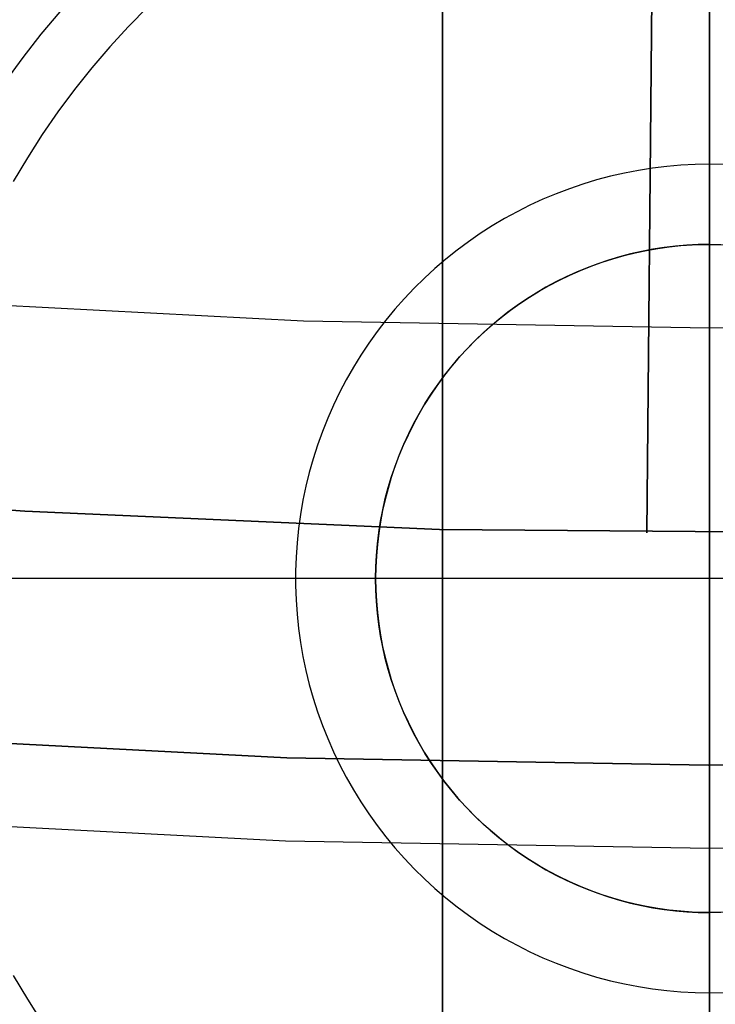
# Model space of a CAD drawing. Header units: millimetres. Extents: x 8929 to 10091, y -2708 to -1691.
# Tile 72 of 196: x 9507.39 to 9510, y -2104.71 to -2101.02. Entities that reach past the tile are written whole.
import ezdxf

# ---------------------------------------------------------------- set-up
doc = ezdxf.new("R2010")
doc.units = ezdxf.units.MM
for name, color, linetype in [('1', 7, 'Continuous'), ('COLOR EXT', 7, 'Continuous'), ('luz', 7, 'Continuous')]:
    doc.layers.add(name, color=color, linetype=linetype)

msp = doc.modelspace()

# ---------------------------------------------------------------- linework, layer by layer
at = {"layer": '1', "color": 7, "true_color": 0xf4f4f4}
for p, q in [((9509.9636, -2077.9423, 206.5665), (9509.7416, -2102.9414, 206.5665)), ((9509.7416, -2102.9414, 208.3851), (9509.9636, -2077.9423, 208.3851)), ((9507.4129, -2102.8604, 206.5665), (9505.8642, -2102.7394, 206.5665)), ((9505.8642, -2102.7394, 208.3851), (9507.4129, -2102.8604, 208.3851)), ((9507.4129, -2102.8604, 207.4758), (9505.8642, -2102.7394, 207.4758)), ((9508.9649, -2102.9278, 206.5665), (9507.4129, -2102.8604, 206.5665)), ((9507.4129, -2102.8604, 208.3851), (9508.9649, -2102.9278, 208.3851)), ((9508.9649, -2102.9278, 207.4758), (9507.4129, -2102.8604, 207.4758)), ((9510.5183, -2102.9416, 206.5665), (9508.9649, -2102.9278, 206.5665)), ((9508.9649, -2102.9278, 208.3851), (9510.5183, -2102.9416, 208.3851)), ((9510.5183, -2102.9416, 207.4758), (9508.9649, -2102.9278, 207.4758)), ((9509.7416, -2102.9414, 208.3851), (9509.7416, -2102.9414, 206.5665))]:
    msp.add_line(p, q, dxfattribs=at)
at = {"layer": '1', "color": 7, "true_color": 0xffffff}
for p, q in [((9506.8184, -2103.701, 206.5665), (9508.3939, -2103.7832, 206.5665)), ((9508.3939, -2103.7832, 208.3851), (9506.8184, -2103.701, 208.3851)), ((9506.8184, -2103.701, 207.4758), (9508.3939, -2103.7832, 207.4758)), ((9508.3939, -2103.7832, 206.5665), (9509.9713, -2103.8107, 206.5665)), ((9509.9713, -2103.8107, 208.3851), (9508.3939, -2103.7832, 208.3851)), ((9508.3939, -2103.7832, 207.4758), (9509.9713, -2103.8107, 207.4758)), ((9509.9713, -2103.8107, 206.5665), (9511.5487, -2103.7835, 206.5665)), ((9511.5487, -2103.7835, 208.3851), (9509.9713, -2103.8107, 208.3851)), ((9509.9713, -2103.8107, 207.4758), (9511.5487, -2103.7835, 207.4758)), ((9509.9713, -2103.8107, 206.5665), (9509.9713, -2103.8107, 208.3851))]:
    msp.add_line(p, q, dxfattribs=at)
at = {"layer": 'COLOR EXT', "color": 30, "true_color": 0xff8d00}
for p, q in [((9508.976, -2131.1139, 21.6035), (9508.976, -2093.0974, 21.6035)), ((9508.976, -2093.0974, 25.6035), (9508.976, -2131.1139, 25.6035)), ((9508.976, -2131.1139, 23.6035), (9508.976, -2093.0974, 23.6035)), ((9509.976, -2131.1207, 25.6035), (9509.976, -2093.1117, 25.6035)), ((9509.976, -2101.5617, 6.5035), (9509.976, -2100.1117, 6.5035)), ((9507.8731, -2100.9721, 6.5035), (9507.8005, -2101.046, 6.5035)), ((9507.5439, -2100.9909, 19.5035), (9507.473, -2101.0751, 19.5035)), ((9507.8005, -2101.046, 6.5035), (9507.7305, -2101.1223, 6.5035)), ((9507.473, -2101.0751, 19.5035), (9507.4049, -2101.1617, 19.5035)), ((9507.7305, -2101.1223, 6.5035), (9507.6631, -2101.201, 6.5035)), ((9507.4049, -2101.1617, 19.5035), (9507.3399, -2101.2506, 19.5035)), ((9507.6631, -2101.201, 6.5035), (9507.5986, -2101.282, 6.5035)), ((9507.5986, -2101.282, 6.5035), (9507.5368, -2101.3651, 6.5035)), ((9507.5368, -2101.3651, 6.5035), (9507.478, -2101.4504, 6.5035)), ((9507.478, -2101.4504, 6.5035), (9507.4222, -2101.5376, 6.5035)), ((9507.4222, -2101.5376, 6.5035), (9507.3693, -2101.6267, 6.5035)), ((9509.8691, -2101.5654, 6.5035), (9509.8158, -2101.57, 6.5035)), ((9509.9225, -2101.5626, 6.5035), (9509.8691, -2101.5654, 6.5035)), ((9509.976, -2101.5617, 6.5035), (9509.9225, -2101.5626, 6.5035)), ((9509.976, -2101.5617, 6.5035), (9509.976, -2101.8617, 6.8035)), ((9510.0295, -2101.5626, 6.5035), (9509.976, -2101.5617, 6.5035)), ((9509.6572, -2101.5948, 6.5035), (9509.6051, -2101.6067, 6.5035)), ((9509.7098, -2101.5847, 6.5035), (9509.6572, -2101.5948, 6.5035)), ((9509.7626, -2101.5764, 6.5035), (9509.7098, -2101.5847, 6.5035)), ((9509.8158, -2101.57, 6.5035), (9509.7626, -2101.5764, 6.5035)), ((9509.5021, -2101.6359, 6.5035), (9509.4515, -2101.6531, 6.5035)), ((9509.5533, -2101.6204, 6.5035), (9509.5021, -2101.6359, 6.5035)), ((9509.6051, -2101.6067, 6.5035), (9509.5533, -2101.6204, 6.5035)), ((9509.4014, -2101.6721, 6.5035), (9509.3521, -2101.6928, 6.5035)), ((9509.4515, -2101.6531, 6.5035), (9509.4014, -2101.6721, 6.5035)), ((9509.3035, -2101.7152, 6.5035), (9509.2557, -2101.7392, 6.5035)), ((9509.3521, -2101.6928, 6.5035), (9509.3035, -2101.7152, 6.5035)), ((9509.2557, -2101.7392, 6.5035), (9509.2087, -2101.7649, 6.5035)), ((9509.2087, -2101.7649, 6.5035), (9509.1627, -2101.7922, 6.5035)), ((9509.1177, -2101.8211, 6.5035), (9509.0736, -2101.8515, 6.5035)), ((9509.1627, -2101.7922, 6.5035), (9509.1177, -2101.8211, 6.5035)), ((9509.0736, -2101.8515, 6.5035), (9509.0307, -2101.8834, 6.5035)), ((9509.8683, -2101.8663, 12.5035), (9509.9113, -2101.8634, 12.5035)), ((9509.8683, -2101.8663, 9.6535), (9509.9113, -2101.8634, 9.6535)), ((9509.9333, -2101.8624, 6.8035), (9509.8907, -2101.8646, 6.8035)), ((9509.9113, -2101.8634, 12.5035), (9509.9544, -2101.8619, 12.5035)), ((9509.9113, -2101.8634, 9.6535), (9509.9544, -2101.8619, 9.6535)), ((9509.976, -2101.8617, 6.8035), (9509.9333, -2101.8624, 6.8035)), ((9509.9544, -2101.8619, 12.5035), (9509.9976, -2101.8619, 12.5035)), ((9509.9544, -2101.8619, 9.6535), (9509.9976, -2101.8619, 9.6535)), ((9509.976, -2101.8617, 6.8035), (9510.0187, -2101.8624, 6.8035)), ((9509.976, -2101.8617, 12.5035), (9509.976, -2101.8617, 6.8035)), ((9509.976, -2104.3617, 12.5035), (9509.976, -2101.8617, 12.5035)), ((9509.9976, -2101.8619, 9.6535), (9510.0407, -2101.8634, 9.6535)), ((9509.0307, -2101.8834, 6.5035), (9508.9888, -2101.9167, 6.5035)), ((9509.68, -2101.8972, 6.8035), (9509.6388, -2101.908, 6.8035)), ((9509.656, -2101.9034, 12.5035), (9509.6979, -2101.893, 12.5035)), ((9509.656, -2101.9034, 9.6535), (9509.6979, -2101.893, 9.6535)), ((9509.7217, -2101.8878, 6.8035), (9509.68, -2101.8972, 6.8035)), ((9509.6979, -2101.893, 12.5035), (9509.7401, -2101.8842, 12.5035)), ((9509.6979, -2101.893, 9.6535), (9509.7401, -2101.8842, 9.6535)), ((9509.7636, -2101.8799, 6.8035), (9509.7217, -2101.8878, 6.8035)), ((9509.7401, -2101.8842, 12.5035), (9509.7826, -2101.8767, 12.5035)), ((9509.7401, -2101.8842, 9.6535), (9509.7826, -2101.8767, 9.6535)), ((9509.8058, -2101.8733, 6.8035), (9509.7636, -2101.8799, 6.8035)), ((9509.7826, -2101.8767, 12.5035), (9509.8253, -2101.8708, 12.5035)), ((9509.7826, -2101.8767, 9.6535), (9509.8253, -2101.8708, 9.6535)), ((9509.8482, -2101.8682, 6.8035), (9509.8058, -2101.8733, 6.8035)), ((9509.8253, -2101.8708, 12.5035), (9509.8683, -2101.8663, 12.5035)), ((9509.8253, -2101.8708, 9.6535), (9509.8683, -2101.8663, 9.6535)), ((9509.8907, -2101.8646, 6.8035), (9509.8482, -2101.8682, 6.8035)), ((9508.9888, -2101.9167, 6.5035), (9508.9482, -2101.9515, 6.5035)), ((9509.5574, -2101.9339, 6.8035), (9509.5174, -2101.9488, 6.8035)), ((9509.5327, -2101.9429, 12.5035), (9509.5734, -2101.9283, 12.5035)), ((9509.5327, -2101.9429, 9.6535), (9509.5734, -2101.9283, 9.6535)), ((9509.5979, -2101.9203, 6.8035), (9509.5574, -2101.9339, 6.8035)), ((9509.5734, -2101.9283, 12.5035), (9509.6144, -2101.9151, 12.5035)), ((9509.5734, -2101.9283, 9.6535), (9509.6144, -2101.9151, 9.6535)), ((9509.6388, -2101.908, 6.8035), (9509.5979, -2101.9203, 6.8035)), ((9509.6144, -2101.9151, 12.5035), (9509.656, -2101.9034, 12.5035)), ((9509.6144, -2101.9151, 9.6535), (9509.656, -2101.9034, 9.6535)), ((9508.9482, -2101.9515, 6.5035), (9508.9087, -2101.9877, 6.5035)), ((9509.478, -2101.9652, 6.8035), (9509.4392, -2101.9829, 6.8035)), ((9509.4532, -2101.9763, 12.5035), (9509.4927, -2101.9589, 12.5035)), ((9509.4532, -2101.9763, 9.6535), (9509.4927, -2101.9589, 9.6535)), ((9509.5174, -2101.9488, 6.8035), (9509.478, -2101.9652, 6.8035)), ((9509.4927, -2101.9589, 12.5035), (9509.5327, -2101.9429, 12.5035)), ((9509.4927, -2101.9589, 9.6535), (9509.5327, -2101.9429, 9.6535)), ((9508.9087, -2101.9877, 6.5035), (9508.8706, -2102.0252, 6.5035)), ((9509.4009, -2102.0018, 6.8035), (9509.3634, -2102.0221, 6.8035)), ((9509.3761, -2102.0151, 12.5035), (9509.4143, -2101.995, 12.5035)), ((9509.3761, -2102.0151, 9.6535), (9509.4143, -2101.995, 9.6535)), ((9509.4392, -2101.9829, 6.8035), (9509.4009, -2102.0018, 6.8035)), ((9509.4143, -2101.995, 12.5035), (9509.4532, -2101.9763, 12.5035)), ((9509.4143, -2101.995, 9.6535), (9509.4532, -2101.9763, 9.6535)), ((9508.8706, -2102.0252, 6.5035), (9508.8337, -2102.064, 6.5035)), ((9509.3265, -2102.0437, 6.8035), (9509.2904, -2102.0665, 6.8035)), ((9509.3019, -2102.0591, 12.5035), (9509.3386, -2102.0364, 12.5035)), ((9509.3019, -2102.0591, 9.6535), (9509.3386, -2102.0364, 9.6535)), ((9509.3634, -2102.0221, 6.8035), (9509.3265, -2102.0437, 6.8035)), ((9509.3386, -2102.0364, 12.5035), (9509.3761, -2102.0151, 12.5035)), ((9509.3386, -2102.0364, 9.6535), (9509.3761, -2102.0151, 9.6535)), ((9508.8337, -2102.064, 6.5035), (9508.7982, -2102.104, 6.5035)), ((9509.2308, -2102.1081, 12.5035), (9509.2659, -2102.083, 12.5035)), ((9509.2308, -2102.1081, 9.6535), (9509.2659, -2102.083, 9.6535)), ((9509.2904, -2102.0665, 6.8035), (9509.2552, -2102.0905, 6.8035)), ((9509.2659, -2102.083, 12.5035), (9509.3019, -2102.0591, 12.5035)), ((9509.2659, -2102.083, 9.6535), (9509.3019, -2102.0591, 9.6535)), ((9508.7982, -2102.104, 6.5035), (9508.7642, -2102.1453, 6.5035)), ((9509.2207, -2102.1157, 6.8035), (9509.1871, -2102.1421, 6.8035)), ((9509.1966, -2102.1344, 12.5035), (9509.2308, -2102.1081, 12.5035)), ((9509.1966, -2102.1344, 9.6535), (9509.2308, -2102.1081, 9.6535)), ((9509.2552, -2102.0905, 6.8035), (9509.2207, -2102.1157, 6.8035)), ((9508.7642, -2102.1453, 6.5035), (9508.7315, -2102.1877, 6.5035)), ((9509.1871, -2102.1421, 6.8035), (9509.1545, -2102.1696, 6.8035)), ((9509.1634, -2102.1619, 12.5035), (9509.1966, -2102.1344, 12.5035)), ((9509.1634, -2102.1619, 9.6535), (9509.1966, -2102.1344, 9.6535)), ((9508.7315, -2102.1877, 6.5035), (9508.7004, -2102.2312, 6.5035)), ((9509.0998, -2102.2202, 12.5035), (9509.1311, -2102.1905, 12.5035)), ((9509.0998, -2102.2202, 9.6535), (9509.1311, -2102.1905, 9.6535)), ((9509.1545, -2102.1696, 6.8035), (9509.1228, -2102.1981, 6.8035)), ((9509.1311, -2102.1905, 12.5035), (9509.1634, -2102.1619, 12.5035)), ((9509.1311, -2102.1905, 9.6535), (9509.1634, -2102.1619, 9.6535)), ((9508.7004, -2102.2312, 6.5035), (9508.6707, -2102.2757, 6.5035)), ((9509.0921, -2102.2278, 6.8035), (9509.0625, -2102.2585, 6.8035)), ((9509.0695, -2102.251, 12.5035), (9509.0998, -2102.2202, 12.5035)), ((9509.0695, -2102.251, 9.6535), (9509.0998, -2102.2202, 9.6535)), ((9509.1228, -2102.1981, 6.8035), (9509.0921, -2102.2278, 6.8035)), ((9509.0625, -2102.2585, 6.8035), (9509.0339, -2102.2902, 6.8035)), ((9509.0404, -2102.2828, 12.5035), (9509.0695, -2102.251, 12.5035)), ((9509.0404, -2102.2828, 9.6535), (9509.0695, -2102.251, 9.6535)), ((9508.6707, -2102.2757, 6.5035), (9508.6427, -2102.3213, 6.5035)), ((9509.0339, -2102.2902, 6.8035), (9509.0064, -2102.3228, 6.8035)), ((9509.0123, -2102.3156, 12.5035), (9509.0404, -2102.2828, 12.5035)), ((9509.0123, -2102.3156, 9.6535), (9509.0404, -2102.2828, 9.6535)), ((9508.6427, -2102.3213, 6.5035), (9508.6162, -2102.3678, 6.5035)), ((9509.0064, -2102.3228, 6.8035), (9508.98, -2102.3564, 6.8035)), ((9508.9854, -2102.3493, 12.5035), (9509.0123, -2102.3156, 12.5035)), ((9508.9854, -2102.3493, 9.6535), (9509.0123, -2102.3156, 9.6535)), ((9508.6162, -2102.3678, 6.5035), (9508.5913, -2102.4152, 6.5035)), ((9508.98, -2102.3564, 6.8035), (9508.9548, -2102.3908, 6.8035)), ((9508.9597, -2102.384, 12.5035), (9508.9854, -2102.3493, 12.5035)), ((9508.9597, -2102.384, 9.6535), (9508.9854, -2102.3493, 9.6535)), ((9508.5913, -2102.4152, 6.5035), (9508.5681, -2102.4634, 6.5035)), ((9508.9548, -2102.3908, 6.8035), (9508.9308, -2102.4261, 6.8035)), ((9508.9352, -2102.4195, 12.5035), (9508.9597, -2102.384, 12.5035)), ((9508.9352, -2102.4195, 9.6535), (9508.9597, -2102.384, 9.6535)), ((9508.9308, -2102.4261, 6.8035), (9508.908, -2102.4622, 6.8035)), ((9508.9119, -2102.4558, 12.5035), (9508.9352, -2102.4195, 12.5035)), ((9508.9119, -2102.4558, 9.6535), (9508.9352, -2102.4195, 9.6535)), ((9508.5681, -2102.4634, 6.5035), (9508.5466, -2102.5124, 6.5035)), ((9508.908, -2102.4622, 6.8035), (9508.8864, -2102.4991, 6.8035)), ((9508.8899, -2102.4929, 12.5035), (9508.9119, -2102.4558, 12.5035)), ((9508.8899, -2102.4929, 9.6535), (9508.9119, -2102.4558, 9.6535)), ((9508.5466, -2102.5124, 6.5035), (9508.5267, -2102.5621, 6.5035)), ((9508.8864, -2102.4991, 6.8035), (9508.8661, -2102.5366, 6.8035)), ((9508.8692, -2102.5308, 12.5035), (9508.8899, -2102.4929, 12.5035)), ((9508.8692, -2102.5308, 9.6535), (9508.8899, -2102.4929, 9.6535)), ((9508.5267, -2102.5621, 6.5035), (9508.5086, -2102.6124, 6.5035)), ((9508.8661, -2102.5366, 6.8035), (9508.8472, -2102.5748, 6.8035)), ((9508.8498, -2102.5693, 12.5035), (9508.8692, -2102.5308, 12.5035)), ((9508.8498, -2102.5693, 9.6535), (9508.8692, -2102.5308, 9.6535)), ((9508.8472, -2102.5748, 6.8035), (9508.8295, -2102.6137, 6.8035)), ((9508.8317, -2102.6085, 12.5035), (9508.8498, -2102.5693, 12.5035)), ((9508.8317, -2102.6085, 9.6535), (9508.8498, -2102.5693, 9.6535)), ((9508.5086, -2102.6124, 6.5035), (9508.4923, -2102.6634, 6.5035)), ((9508.8295, -2102.6137, 6.8035), (9508.8132, -2102.6531, 6.8035)), ((9508.8151, -2102.6483, 12.5035), (9508.8317, -2102.6085, 12.5035)), ((9508.8151, -2102.6483, 9.6535), (9508.8317, -2102.6085, 9.6535)), ((9508.4923, -2102.6634, 6.5035), (9508.4777, -2102.7148, 6.5035)), ((9508.8132, -2102.6531, 6.8035), (9508.7982, -2102.6931, 6.8035)), ((9508.7998, -2102.6887, 12.5035), (9508.8151, -2102.6483, 12.5035)), ((9508.7998, -2102.6887, 9.6535), (9508.8151, -2102.6483, 9.6535)), ((9508.7982, -2102.6931, 6.8035), (9508.7846, -2102.7336, 6.8035)), ((9508.7859, -2102.7295, 12.5035), (9508.7998, -2102.6887, 12.5035)), ((9508.7859, -2102.7295, 9.6535), (9508.7998, -2102.6887, 9.6535)), ((9508.4777, -2102.7148, 6.5035), (9508.4649, -2102.7668, 6.5035)), ((9508.7846, -2102.7336, 6.8035), (9508.7724, -2102.7744, 6.8035)), ((9508.7734, -2102.7708, 12.5035), (9508.7859, -2102.7295, 12.5035)), ((9508.7734, -2102.7708, 9.6535), (9508.7859, -2102.7295, 9.6535)), ((9508.4649, -2102.7668, 6.5035), (9508.4539, -2102.8192, 6.5035)), ((9508.7724, -2102.7744, 6.8035), (9508.7615, -2102.8157, 6.8035)), ((9508.7623, -2102.8125, 12.5035), (9508.7734, -2102.7708, 12.5035)), ((9508.7623, -2102.8125, 9.6535), (9508.7734, -2102.7708, 9.6535)), ((9508.4539, -2102.8192, 6.5035), (9508.4447, -2102.8719, 6.5035)), ((9508.7615, -2102.8157, 6.8035), (9508.7522, -2102.8574, 6.8035)), ((9508.7527, -2102.8546, 12.5035), (9508.7623, -2102.8125, 12.5035)), ((9508.7527, -2102.8546, 9.6535), (9508.7623, -2102.8125, 9.6535)), ((9508.7522, -2102.8574, 6.8035), (9508.7442, -2102.8993, 6.8035)), ((9508.7446, -2102.897, 12.5035), (9508.7527, -2102.8546, 12.5035)), ((9508.7446, -2102.897, 9.6535), (9508.7527, -2102.8546, 9.6535)), ((9508.4447, -2102.8719, 6.5035), (9508.4373, -2102.9249, 6.5035)), ((9508.4373, -2102.9249, 6.5035), (9508.4318, -2102.9781, 6.5035)), ((9508.7442, -2102.8993, 6.8035), (9508.7376, -2102.9415, 6.8035)), ((9508.7379, -2102.9396, 12.5035), (9508.7446, -2102.897, 12.5035)), ((9508.7379, -2102.9396, 9.6535), (9508.7446, -2102.897, 9.6535)), ((9508.7376, -2102.9415, 6.8035), (9508.7326, -2102.9839, 6.8035)), ((9508.7327, -2102.9825, 12.5035), (9508.7379, -2102.9396, 12.5035)), ((9508.7327, -2102.9825, 9.6535), (9508.7379, -2102.9396, 9.6535)), ((9508.4318, -2102.9781, 6.5035), (9508.4281, -2103.0315, 6.5035)), ((9508.7326, -2102.9839, 6.8035), (9508.7289, -2103.0264, 6.8035)), ((9508.729, -2103.0255, 12.5035), (9508.7327, -2102.9825, 12.5035)), ((9508.729, -2103.0255, 9.6535), (9508.7327, -2102.9825, 9.6535)), ((9508.4281, -2103.0315, 6.5035), (9508.4262, -2103.0849, 6.5035)), ((9508.7289, -2103.0264, 6.8035), (9508.7267, -2103.069, 6.8035)), ((9508.7268, -2103.0685, 12.5035), (9508.729, -2103.0255, 12.5035)), ((9508.7268, -2103.0685, 9.6535), (9508.729, -2103.0255, 9.6535)), ((9508.726, -2103.1117, 12.5035), (9508.7268, -2103.0685, 12.5035)), ((9508.726, -2103.1117, 9.6535), (9508.7268, -2103.0685, 9.6535)), ((9508.7267, -2103.069, 6.8035), (9508.726, -2103.1117, 6.8035)), ((9508.426, -2103.1117, 6.5035), (9506.976, -2103.1117, 6.5035)), ((9508.726, -2103.1117, 6.8035), (9508.426, -2103.1117, 6.5035)), ((9508.4262, -2103.0849, 6.5035), (9508.4262, -2103.1384, 6.5035)), ((9508.7268, -2103.1548, 12.5035), (9508.726, -2103.1117, 12.5035)), ((9508.726, -2103.1117, 6.8035), (9508.7267, -2103.1544, 6.8035)), ((9508.726, -2103.1117, 12.5035), (9508.726, -2103.1117, 6.8035)), ((9508.7268, -2103.1548, 9.6535), (9508.726, -2103.1117, 9.6535)), ((9511.226, -2103.1117, 12.5035), (9508.726, -2103.1117, 12.5035)), ((9508.4262, -2103.1384, 6.5035), (9508.4281, -2103.1919, 6.5035)), ((9508.7267, -2103.1544, 6.8035), (9508.7289, -2103.197, 6.8035)), ((9508.729, -2103.1979, 12.5035), (9508.7268, -2103.1548, 12.5035)), ((9508.729, -2103.1979, 9.6535), (9508.7268, -2103.1548, 9.6535)), ((9508.4281, -2103.1919, 6.5035), (9508.4318, -2103.2453, 6.5035)), ((9508.7289, -2103.197, 6.8035), (9508.7326, -2103.2395, 6.8035)), ((9508.7327, -2103.2409, 12.5035), (9508.729, -2103.1979, 12.5035)), ((9508.7327, -2103.2409, 9.6535), (9508.729, -2103.1979, 9.6535)), ((9508.4318, -2103.2453, 6.5035), (9508.4373, -2103.2985, 6.5035)), ((9508.7326, -2103.2395, 6.8035), (9508.7376, -2103.2819, 6.8035)), ((9508.7379, -2103.2838, 12.5035), (9508.7327, -2103.2409, 12.5035)), ((9508.7379, -2103.2838, 9.6535), (9508.7327, -2103.2409, 9.6535)), ((9508.4373, -2103.2985, 6.5035), (9508.4447, -2103.3515, 6.5035)), ((9508.7376, -2103.2819, 6.8035), (9508.7442, -2103.3241, 6.8035)), ((9508.7446, -2103.3264, 12.5035), (9508.7379, -2103.2838, 12.5035)), ((9508.7446, -2103.3264, 9.6535), (9508.7379, -2103.2838, 9.6535)), ((9508.7442, -2103.3241, 6.8035), (9508.7522, -2103.366, 6.8035)), ((9508.7527, -2103.3688, 12.5035), (9508.7446, -2103.3264, 12.5035)), ((9508.7527, -2103.3688, 9.6535), (9508.7446, -2103.3264, 9.6535)), ((9508.4447, -2103.3515, 6.5035), (9508.4539, -2103.4042, 6.5035)), ((9508.7522, -2103.366, 6.8035), (9508.7615, -2103.4076, 6.8035)), ((9508.7623, -2103.4108, 12.5035), (9508.7527, -2103.3688, 12.5035)), ((9508.7623, -2103.4108, 9.6535), (9508.7527, -2103.3688, 9.6535)), ((9508.4539, -2103.4042, 6.5035), (9508.4649, -2103.4566, 6.5035)), ((9508.7615, -2103.4076, 6.8035), (9508.7724, -2103.4489, 6.8035)), ((9508.7734, -2103.4526, 12.5035), (9508.7623, -2103.4108, 12.5035)), ((9508.7734, -2103.4526, 9.6535), (9508.7623, -2103.4108, 9.6535)), ((9508.4649, -2103.4566, 6.5035), (9508.4777, -2103.5086, 6.5035)), ((9508.7724, -2103.4489, 6.8035), (9508.7846, -2103.4898, 6.8035)), ((9508.7859, -2103.4939, 12.5035), (9508.7734, -2103.4526, 12.5035)), ((9508.7859, -2103.4939, 9.6535), (9508.7734, -2103.4526, 9.6535)), ((9508.4777, -2103.5086, 6.5035), (9508.4923, -2103.56, 6.5035)), ((9508.7846, -2103.4898, 6.8035), (9508.7982, -2103.5303, 6.8035)), ((9508.7998, -2103.5347, 12.5035), (9508.7859, -2103.4939, 12.5035)), ((9508.7998, -2103.5347, 9.6535), (9508.7859, -2103.4939, 9.6535)), ((9508.7982, -2103.5303, 6.8035), (9508.8132, -2103.5703, 6.8035)), ((9508.8151, -2103.5751, 12.5035), (9508.7998, -2103.5347, 12.5035)), ((9508.8151, -2103.5751, 9.6535), (9508.7998, -2103.5347, 9.6535)), ((9508.4923, -2103.56, 6.5035), (9508.5086, -2103.611, 6.5035)), ((9508.8132, -2103.5703, 6.8035), (9508.8295, -2103.6097, 6.8035)), ((9508.8317, -2103.6149, 12.5035), (9508.8151, -2103.5751, 12.5035)), ((9508.8317, -2103.6149, 9.6535), (9508.8151, -2103.5751, 9.6535)), ((9508.5086, -2103.611, 6.5035), (9508.5267, -2103.6613, 6.5035)), ((9508.8295, -2103.6097, 6.8035), (9508.8472, -2103.6485, 6.8035)), ((9508.8498, -2103.654, 12.5035), (9508.8317, -2103.6149, 12.5035)), ((9508.8498, -2103.654, 9.6535), (9508.8317, -2103.6149, 9.6535)), ((9508.5267, -2103.6613, 6.5035), (9508.5466, -2103.711, 6.5035)), ((9508.8472, -2103.6485, 6.8035), (9508.8661, -2103.6868, 6.8035)), ((9508.8692, -2103.6926, 12.5035), (9508.8498, -2103.654, 12.5035)), ((9508.8692, -2103.6926, 9.6535), (9508.8498, -2103.654, 9.6535)), ((9508.8661, -2103.6868, 6.8035), (9508.8864, -2103.7243, 6.8035)), ((9508.8899, -2103.7305, 12.5035), (9508.8692, -2103.6926, 12.5035)), ((9508.8899, -2103.7305, 9.6535), (9508.8692, -2103.6926, 9.6535)), ((9508.5466, -2103.711, 6.5035), (9508.5681, -2103.76, 6.5035)), ((9508.8864, -2103.7243, 6.8035), (9508.908, -2103.7612, 6.8035)), ((9508.9119, -2103.7676, 12.5035), (9508.8899, -2103.7305, 12.5035)), ((9508.9119, -2103.7676, 9.6535), (9508.8899, -2103.7305, 9.6535)), ((9508.5681, -2103.76, 6.5035), (9508.5913, -2103.8082, 6.5035)), ((9508.908, -2103.7612, 6.8035), (9508.9308, -2103.7973, 6.8035)), ((9508.9352, -2103.8039, 12.5035), (9508.9119, -2103.7676, 12.5035)), ((9508.9352, -2103.8039, 9.6535), (9508.9119, -2103.7676, 9.6535)), ((9508.5913, -2103.8082, 6.5035), (9508.6162, -2103.8556, 6.5035)), ((9508.9308, -2103.7973, 6.8035), (9508.9548, -2103.8325, 6.8035)), ((9508.9597, -2103.8394, 12.5035), (9508.9352, -2103.8039, 12.5035)), ((9508.9597, -2103.8394, 9.6535), (9508.9352, -2103.8039, 9.6535)), ((9508.9548, -2103.8325, 6.8035), (9508.98, -2103.867, 6.8035)), ((9508.9854, -2103.8741, 12.5035), (9508.9597, -2103.8394, 12.5035)), ((9508.9854, -2103.8741, 9.6535), (9508.9597, -2103.8394, 9.6535)), ((9508.6162, -2103.8556, 6.5035), (9508.6427, -2103.9021, 6.5035)), ((9508.98, -2103.867, 6.8035), (9509.0064, -2103.9006, 6.8035)), ((9509.0123, -2103.9078, 12.5035), (9508.9854, -2103.8741, 12.5035)), ((9509.0123, -2103.9078, 9.6535), (9508.9854, -2103.8741, 9.6535)), ((9508.6427, -2103.9021, 6.5035), (9508.6707, -2103.9476, 6.5035)), ((9509.0064, -2103.9006, 6.8035), (9509.0339, -2103.9332, 6.8035)), ((9509.0404, -2103.9406, 12.5035), (9509.0123, -2103.9078, 12.5035)), ((9509.0404, -2103.9406, 9.6535), (9509.0123, -2103.9078, 9.6535)), ((9508.6707, -2103.9476, 6.5035), (9508.7004, -2103.9922, 6.5035)), ((9509.0339, -2103.9332, 6.8035), (9509.0625, -2103.9649, 6.8035)), ((9509.0695, -2103.9724, 12.5035), (9509.0404, -2103.9406, 12.5035)), ((9509.0695, -2103.9724, 9.6535), (9509.0404, -2103.9406, 9.6535)), ((9508.7004, -2103.9922, 6.5035), (9508.7315, -2104.0357, 6.5035)), ((9509.0625, -2103.9649, 6.8035), (9509.0921, -2103.9956, 6.8035)), ((9509.0998, -2104.0032, 12.5035), (9509.0695, -2103.9724, 12.5035)), ((9509.0998, -2104.0032, 9.6535), (9509.0695, -2103.9724, 9.6535)), ((9509.0921, -2103.9956, 6.8035), (9509.1228, -2104.0252, 6.8035)), ((9508.7315, -2104.0357, 6.5035), (9508.7642, -2104.0781, 6.5035)), ((9509.1311, -2104.0329, 12.5035), (9509.0998, -2104.0032, 12.5035)), ((9509.1311, -2104.0329, 9.6535), (9509.0998, -2104.0032, 9.6535)), ((9509.1228, -2104.0252, 6.8035), (9509.1545, -2104.0538, 6.8035)), ((9509.1634, -2104.0615, 12.5035), (9509.1311, -2104.0329, 12.5035)), ((9509.1634, -2104.0615, 9.6535), (9509.1311, -2104.0329, 9.6535)), ((9509.1545, -2104.0538, 6.8035), (9509.1871, -2104.0813, 6.8035)), ((9509.1966, -2104.089, 12.5035), (9509.1634, -2104.0615, 12.5035)), ((9509.1966, -2104.089, 9.6535), (9509.1634, -2104.0615, 9.6535)), ((9508.7642, -2104.0781, 6.5035), (9508.7982, -2104.1194, 6.5035)), ((9509.1871, -2104.0813, 6.8035), (9509.2207, -2104.1077, 6.8035)), ((9509.2308, -2104.1153, 12.5035), (9509.1966, -2104.089, 12.5035)), ((9509.2308, -2104.1153, 9.6535), (9509.1966, -2104.089, 9.6535)), ((9509.2207, -2104.1077, 6.8035), (9509.2552, -2104.1329, 6.8035)), ((9508.7982, -2104.1194, 6.5035), (9508.8337, -2104.1594, 6.5035)), ((9509.2659, -2104.1404, 12.5035), (9509.2308, -2104.1153, 12.5035)), ((9509.2659, -2104.1404, 9.6535), (9509.2308, -2104.1153, 9.6535)), ((9509.2552, -2104.1329, 6.8035), (9509.2904, -2104.1569, 6.8035)), ((9509.3019, -2104.1643, 12.5035), (9509.2659, -2104.1404, 12.5035)), ((9509.3019, -2104.1643, 9.6535), (9509.2659, -2104.1404, 9.6535)), ((9508.8337, -2104.1594, 6.5035), (9508.8706, -2104.1982, 6.5035)), ((9509.2904, -2104.1569, 6.8035), (9509.3265, -2104.1797, 6.8035)), ((9509.3386, -2104.187, 12.5035), (9509.3019, -2104.1643, 12.5035)), ((9509.3386, -2104.187, 9.6535), (9509.3019, -2104.1643, 9.6535)), ((9509.3265, -2104.1797, 6.8035), (9509.3634, -2104.2013, 6.8035)), ((9508.8706, -2104.1982, 6.5035), (9508.9087, -2104.2357, 6.5035)), ((9509.3761, -2104.2083, 12.5035), (9509.3386, -2104.187, 12.5035)), ((9509.3761, -2104.2083, 9.6535), (9509.3386, -2104.187, 9.6535)), ((9509.3634, -2104.2013, 6.8035), (9509.4009, -2104.2216, 6.8035)), ((9509.4143, -2104.2284, 12.5035), (9509.3761, -2104.2083, 12.5035)), ((9509.4143, -2104.2284, 9.6535), (9509.3761, -2104.2083, 9.6535)), ((9509.4009, -2104.2216, 6.8035), (9509.4392, -2104.2405, 6.8035)), ((9508.9087, -2104.2357, 6.5035), (9508.9482, -2104.2719, 6.5035)), ((9509.4532, -2104.2471, 12.5035), (9509.4143, -2104.2284, 12.5035)), ((9509.4532, -2104.2471, 9.6535), (9509.4143, -2104.2284, 9.6535)), ((9509.4392, -2104.2405, 6.8035), (9509.478, -2104.2582, 6.8035)), ((9509.4927, -2104.2645, 12.5035), (9509.4532, -2104.2471, 12.5035)), ((9509.4927, -2104.2645, 9.6535), (9509.4532, -2104.2471, 9.6535)), ((9509.478, -2104.2582, 6.8035), (9509.5174, -2104.2745, 6.8035)), ((9508.9482, -2104.2719, 6.5035), (9508.9888, -2104.3067, 6.5035)), ((9509.5327, -2104.2805, 12.5035), (9509.4927, -2104.2645, 12.5035)), ((9509.5327, -2104.2805, 9.6535), (9509.4927, -2104.2645, 9.6535)), ((9509.5174, -2104.2745, 6.8035), (9509.5574, -2104.2895, 6.8035)), ((9509.5734, -2104.2951, 12.5035), (9509.5327, -2104.2805, 12.5035)), ((9509.5734, -2104.2951, 9.6535), (9509.5327, -2104.2805, 9.6535)), ((9509.5574, -2104.2895, 6.8035), (9509.5979, -2104.3031, 6.8035)), ((9509.6144, -2104.3083, 12.5035), (9509.5734, -2104.2951, 12.5035)), ((9509.6144, -2104.3083, 9.6535), (9509.5734, -2104.2951, 9.6535)), ((9508.9888, -2104.3067, 6.5035), (9509.0307, -2104.34, 6.5035)), ((9509.5979, -2104.3031, 6.8035), (9509.6388, -2104.3153, 6.8035)), ((9509.656, -2104.32, 12.5035), (9509.6144, -2104.3083, 12.5035)), ((9509.656, -2104.32, 9.6535), (9509.6144, -2104.3083, 9.6535)), ((9509.6388, -2104.3153, 6.8035), (9509.68, -2104.3262, 6.8035)), ((9509.6979, -2104.3304, 12.5035), (9509.656, -2104.32, 12.5035)), ((9509.6979, -2104.3304, 9.6535), (9509.656, -2104.32, 9.6535)), ((9509.68, -2104.3262, 6.8035), (9509.7217, -2104.3355, 6.8035)), ((9509.7401, -2104.3392, 12.5035), (9509.6979, -2104.3304, 12.5035)), ((9509.7401, -2104.3392, 9.6535), (9509.6979, -2104.3304, 9.6535)), ((9509.0307, -2104.34, 6.5035), (9509.0736, -2104.3719, 6.5035)), ((9509.7217, -2104.3355, 6.8035), (9509.7636, -2104.3435, 6.8035)), ((9509.7826, -2104.3466, 12.5035), (9509.7401, -2104.3392, 12.5035)), ((9509.7826, -2104.3466, 9.6535), (9509.7401, -2104.3392, 9.6535)), ((9509.7636, -2104.3435, 6.8035), (9509.8058, -2104.3501, 6.8035)), ((9509.8253, -2104.3526, 12.5035), (9509.7826, -2104.3466, 12.5035)), ((9509.8253, -2104.3526, 9.6535), (9509.7826, -2104.3466, 9.6535)), ((9509.8058, -2104.3501, 6.8035), (9509.8482, -2104.3551, 6.8035)), ((9509.8683, -2104.357, 12.5035), (9509.8253, -2104.3526, 12.5035)), ((9509.8683, -2104.357, 9.6535), (9509.8253, -2104.3526, 9.6535)), ((9509.8482, -2104.3551, 6.8035), (9509.8907, -2104.3588, 6.8035)), ((9509.9113, -2104.36, 12.5035), (9509.8683, -2104.357, 12.5035)), ((9509.9113, -2104.36, 9.6535), (9509.8683, -2104.357, 9.6535)), ((9509.8907, -2104.3588, 6.8035), (9509.9333, -2104.361, 6.8035)), ((9509.9544, -2104.3615, 12.5035), (9509.9113, -2104.36, 12.5035)), ((9509.9544, -2104.3615, 9.6535), (9509.9113, -2104.36, 9.6535)), ((9509.9333, -2104.361, 6.8035), (9509.976, -2104.3617, 6.8035)), ((9509.9976, -2104.3615, 12.5035), (9509.9544, -2104.3615, 12.5035)), ((9509.9976, -2104.3615, 9.6535), (9509.9544, -2104.3615, 9.6535)), ((9510.0187, -2104.361, 6.8035), (9509.976, -2104.3617, 6.8035)), ((9509.976, -2104.3617, 6.8035), (9509.976, -2104.6617, 6.5035)), ((9509.976, -2104.3617, 12.5035), (9509.976, -2104.3617, 6.8035)), ((9510.0407, -2104.36, 9.6535), (9509.9976, -2104.3615, 9.6535)), ((9509.0736, -2104.3719, 6.5035), (9509.1177, -2104.4023, 6.5035)), ((9509.1177, -2104.4023, 6.5035), (9509.1627, -2104.4312, 6.5035)), ((9509.1627, -2104.4312, 6.5035), (9509.2087, -2104.4585, 6.5035)), ((9509.2087, -2104.4585, 6.5035), (9509.2557, -2104.4842, 6.5035)), ((9509.2557, -2104.4842, 6.5035), (9509.3035, -2104.5082, 6.5035)), ((9509.3035, -2104.5082, 6.5035), (9509.3521, -2104.5306, 6.5035)), ((9509.3521, -2104.5306, 6.5035), (9509.4014, -2104.5513, 6.5035)), ((9509.4014, -2104.5513, 6.5035), (9509.4515, -2104.5702, 6.5035)), ((9509.4515, -2104.5702, 6.5035), (9509.5021, -2104.5875, 6.5035)), ((9509.5021, -2104.5875, 6.5035), (9509.5533, -2104.603, 6.5035)), ((9507.3693, -2104.5967, 6.5035), (9507.4222, -2104.6858, 6.5035)), ((9509.5533, -2104.603, 6.5035), (9509.6051, -2104.6167, 6.5035)), ((9509.6051, -2104.6167, 6.5035), (9509.6572, -2104.6286, 6.5035)), ((9509.6572, -2104.6286, 6.5035), (9509.7098, -2104.6387, 6.5035)), ((9509.7098, -2104.6387, 6.5035), (9509.7626, -2104.6469, 6.5035)), ((9509.7626, -2104.6469, 6.5035), (9509.8158, -2104.6534, 6.5035)), ((9509.8158, -2104.6534, 6.5035), (9509.8691, -2104.658, 6.5035)), ((9509.8691, -2104.658, 6.5035), (9509.9225, -2104.6608, 6.5035)), ((9509.9225, -2104.6608, 6.5035), (9509.976, -2104.6617, 6.5035)), ((9509.976, -2104.6617, 6.5035), (9510.0295, -2104.6608, 6.5035)), ((9509.976, -2106.1117, 6.5035), (9509.976, -2104.6617, 6.5035)), ((9507.4222, -2104.6858, 6.5035), (9507.478, -2104.773, 6.5035))]:
    msp.add_line(p, q, dxfattribs=at)
at = {"layer": 'luz', "color": 7, "true_color": 0xffffff}
for p, q in [((9509.976, -2097.1324, -16.9546), (9509.976, -2103.5164, -18.4128)), ((9509.976, -2101.0908, -23.4928), (9509.976, -2101.0207, -23.5314)), ((9509.976, -2101.1621, -23.4566), (9509.976, -2101.0908, -23.4928)), ((9509.976, -2101.2347, -23.4229), (9509.976, -2101.1621, -23.4566)), ((9509.976, -2101.3084, -23.3917), (9509.976, -2101.2347, -23.4229)), ((9509.976, -2101.3831, -23.3631), (9509.976, -2101.3084, -23.3917)), ((9509.976, -2101.4587, -23.3371), (9509.976, -2101.3831, -23.3631)), ((9509.976, -2101.5352, -23.3137), (9509.976, -2101.4587, -23.3371)), ((9509.976, -2101.6125, -23.2929), (9509.976, -2101.5352, -23.3137)), ((9509.976, -2101.6905, -23.2749), (9509.976, -2101.6125, -23.2929)), ((9509.976, -2101.769, -23.2595), (9509.976, -2101.6905, -23.2749)), ((9509.976, -2101.848, -23.2469), (9509.976, -2101.769, -23.2595)), ((9509.976, -2101.9274, -23.237), (9509.976, -2101.848, -23.2469)), ((9509.976, -2102.0071, -23.2299), (9509.976, -2101.9274, -23.237)), ((9509.976, -2102.0869, -23.2255), (9509.976, -2102.0071, -23.2299)), ((9506.9367, -2102.0687, -23.2239), (9508.4555, -2102.1474, -23.2239)), ((9509.976, -2102.1669, -23.2239), (9509.976, -2102.0869, -23.2255)), ((9508.4555, -2102.1474, -23.2239), (9509.976, -2102.1736, -23.2239)), ((9509.976, -2102.1736, -23.2239), (9511.4965, -2102.1474, -23.2239)), ((9509.976, -2102.2469, -23.2251), (9509.976, -2102.1669, -23.2239)), ((9509.976, -2102.3268, -23.229), (9509.976, -2102.2469, -23.2251)), ((9509.976, -2102.4065, -23.2356), (9509.976, -2102.3268, -23.229)), ((9509.976, -2102.486, -23.2451), (9509.976, -2102.4065, -23.2356)), ((9509.976, -2102.5651, -23.2572), (9509.976, -2102.486, -23.2451)), ((9509.976, -2102.6437, -23.2721), (9509.976, -2102.5651, -23.2572)), ((9509.976, -2102.7217, -23.2897), (9509.976, -2102.6437, -23.2721)), ((9509.976, -2102.7991, -23.31), (9509.976, -2102.7217, -23.2897)), ((9509.976, -2102.8757, -23.3329), (9509.976, -2102.7991, -23.31)), ((9509.976, -2102.9516, -23.3585), (9509.976, -2102.8757, -23.3329)), ((9509.976, -2103.0264, -23.3867), (9509.976, -2102.9516, -23.3585)), ((9509.976, -2103.1003, -23.4175), (9509.976, -2103.0264, -23.3867)), ((9509.976, -2103.173, -23.4508), (9509.976, -2103.1003, -23.4175)), ((9509.976, -2103.2446, -23.4865), (9509.976, -2103.173, -23.4508)), ((9509.976, -2103.3149, -23.5248), (9509.976, -2103.2446, -23.4865)), ((9509.976, -2103.3838, -23.5654), (9509.976, -2103.3149, -23.5248)), ((9509.976, -2103.4512, -23.6084), (9509.976, -2103.3838, -23.5654)), ((9509.976, -2103.5172, -23.6537), (9509.976, -2103.4512, -23.6084)), ((9509.976, -2103.5164, -18.4128), (9509.976, -2109.8461, -20.0908)), ((9509.976, -2103.5815, -23.7013), (9509.976, -2103.5172, -23.6537)), ((9509.976, -2103.6442, -23.751), (9509.976, -2103.5815, -23.7013)), ((9509.976, -2103.7051, -23.8029), (9509.976, -2103.6442, -23.751)), ((9509.976, -2103.7641, -23.8569), (9509.976, -2103.7051, -23.8029)), ((9509.976, -2103.8213, -23.9128), (9509.976, -2103.7641, -23.8569)), ((9509.976, -2103.8765, -23.9707), (9509.976, -2103.8213, -23.9128)), ((9509.976, -2103.9297, -24.0305), (9509.976, -2103.8765, -23.9707)), ((9509.976, -2103.9807, -24.0921), (9509.976, -2103.9297, -24.0305)), ((9509.976, -2104.0296, -24.1554), (9509.976, -2103.9807, -24.0921)), ((9506.8024, -2104.0111, -24.2869), (9508.3883, -2104.0933, -24.2869)), ((9509.976, -2104.0763, -24.2204), (9509.976, -2104.0296, -24.1554)), ((9508.3883, -2104.0933, -24.2869), (9509.976, -2104.1207, -24.2869)), ((9509.976, -2104.1207, -24.2869), (9509.976, -2104.0763, -24.2204)), ((9509.976, -2104.1207, -24.2869), (9511.5637, -2104.0933, -24.2869)), ((9509.976, -2104.1207, -24.2869), (9509.976, -2104.1652, -24.3535)), ((9509.976, -2104.1652, -24.3535), (9509.976, -2104.2119, -24.4184)), ((9509.976, -2104.2119, -24.4184), (9509.976, -2104.2608, -24.4817)), ((9509.976, -2104.2608, -24.4817), (9509.976, -2104.3118, -24.5433)), ((9509.976, -2104.3118, -24.5433), (9509.976, -2104.365, -24.6031)), ((9509.976, -2104.365, -24.6031), (9509.976, -2104.4202, -24.661)), ((9509.976, -2104.4202, -24.661), (9509.976, -2104.4774, -24.717)), ((9509.976, -2104.4774, -24.717), (9509.976, -2104.5364, -24.771)), ((9509.976, -2104.5364, -24.771), (9509.976, -2104.5973, -24.8228)), ((9509.976, -2104.5973, -24.8228), (9509.976, -2104.66, -24.8726)), ((9509.976, -2104.66, -24.8726), (9509.976, -2104.7243, -24.9201))]:
    msp.add_line(p, q, dxfattribs=at)

doc.saveas('drawing.dxf')
